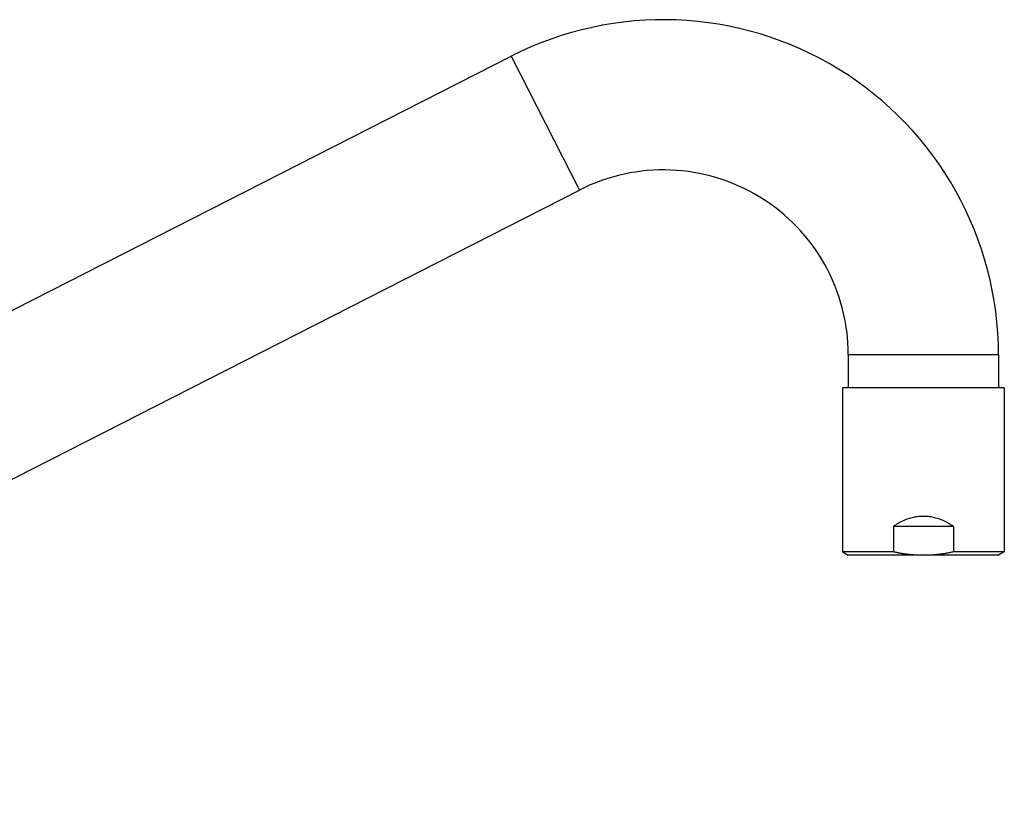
# Model space of a CAD drawing. Header units: millimetres. Extents: x 121 to 953, y -287 to 423.
# Tile 24 of 24: x 783 to 953, y 286 to 423. Entities that reach past the tile are written whole.
import ezdxf

# ---------------------------------------------------------------- set-up
doc = ezdxf.new("R2010")
doc.units = ezdxf.units.MM
doc.header["$LTSCALE"] = 30.734
doc.layers.get('0').update_dxf_attribs({"linetype": 'CONTINUOUS'})

msp = doc.modelspace()

# ---------------------------------------------------------------- linework, layer by layer
at = {"color": 7, "linetype": 'CONTINUOUS'}
for p, q in [((658.02, 309.32), (868.03, 416.32)), ((669.82, 286.15), (879.83, 393.16)), ((926.36, 364.64), (926.36, 358.94)), ((952.36, 364.64), (952.36, 358.94)), ((953.36, 358.94), (925.36, 358.94)), ((925.36, 358.94), (925.36, 330.52)), ((953.36, 358.94), (953.36, 330.52)), ((944.55, 334.94), (934.16, 334.94)), ((934.16, 334.94), (934.16, 330.52)), ((944.55, 334.94), (944.55, 330.52)), ((934.16, 330.52), (925.36, 330.52)), ((925.36, 330.52), (926.36, 329.94)), ((952.36, 329.94), (926.36, 329.94)), ((953.36, 330.52), (944.55, 330.52)), ((953.36, 330.52), (952.36, 329.94))]:
    msp.add_line(p, q, dxfattribs=at)
at = {"color": 9, "linetype": 'CONTINUOUS'}
for p, q in [((868.03, 416.32), (879.83, 393.16)), ((952.36, 364.64), (926.36, 364.64))]:
    msp.add_line(p, q, dxfattribs=at)
at = {"color": 7, "linetype": 'CONTINUOUS'}
for radius in [58, 32]:
    msp.add_arc((894.36, 364.64), radius, 0, 117, dxfattribs=at)
for points, knots in [([(944.55, 334.94), (944.39, 335.05), (944.08, 335.26), (943.6, 335.54), (943.12, 335.79), (942.66, 336), (942.21, 336.17), (941.76, 336.32), (941.31, 336.44), (940.87, 336.54), (940.44, 336.61), (940, 336.65), (939.57, 336.68), (939.14, 336.68), (938.71, 336.65), (938.28, 336.61), (937.84, 336.54), (937.4, 336.44), (936.96, 336.32), (936.51, 336.17), (936.05, 336), (935.59, 335.79), (935.12, 335.54), (934.64, 335.26), (934.32, 335.05), (934.16, 334.94)], [0, 0, 0, 0, 0.052402, 0.102269, 0.149832, 0.195438, 0.239315, 0.281756, 0.323032, 0.363315, 0.402895, 0.441947, 0.480672, 0.519328, 0.558053, 0.597105, 0.636685, 0.676968, 0.718244, 0.760685, 0.804562, 0.850168, 0.897731, 0.947598, 1, 1, 1, 1]), ([(939.36, 329.94), (939.17, 329.94), (938.78, 329.95), (938.21, 329.97), (937.63, 330.01), (937.05, 330.06), (936.48, 330.12), (935.9, 330.2), (935.32, 330.29), (934.74, 330.4), (934.36, 330.48), (934.16, 330.52)], [0, 0, 0, 0, 0.10993, 0.219886, 0.329946, 0.440223, 0.550789, 0.661828, 0.773551, 0.886199, 1, 1, 1, 1]), ([(944.55, 330.52), (944.36, 330.48), (943.97, 330.4), (943.39, 330.29), (942.81, 330.2), (942.23, 330.12), (941.66, 330.06), (941.08, 330.01), (940.51, 329.97), (939.93, 329.95), (939.55, 329.94), (939.36, 329.94)], [0, 0, 0, 0, 0.113897, 0.22671, 0.338582, 0.449715, 0.560273, 0.670397, 0.780282, 0.890105, 1, 1, 1, 1])]:
    msp.add_open_spline(points, degree=3, knots=knots, dxfattribs=at)

doc.saveas('drawing.dxf')
